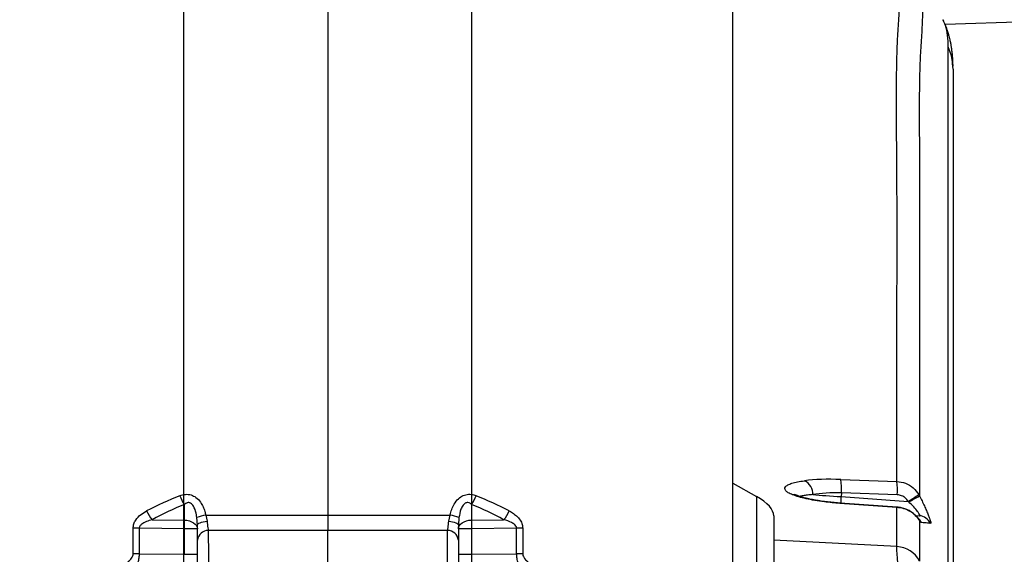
# Model space of a CAD drawing. Extents: x 0 to 8410, y 0 to 5940.
# Tile 71 of 110: x 5578 to 5940, y 3493 to 3690. Entities that reach past the tile are written whole.
import ezdxf

# ---------------------------------------------------------------- set-up
doc = ezdxf.new("R2010")
doc.units = 0
doc.header["$LTSCALE"] = 10
doc.linetypes.add('CENTERX2', pattern=[20.32, 12.7, -2.54, 2.54, -2.54])
doc.layers.get('0').update_dxf_attribs({"linetype": 'CONTINUOUS'})
doc.styles.add('SLDTEXTSTYLE0', font='TXT', dxfattribs={"width": 0.605})
doc.dimstyles.new('SLDDIMSTYLE11', dxfattribs={"dimtxt": 50, "dimasz": 50, "dimexe": 0, "dimexo": 0.0625, "dimgap": 12.5, "dimtad": 1, "dimdec": 1, "dimrnd": 1e-09, "dimzin": 12, "dimtxsty": 'SLDTEXTSTYLE0', "dimsah": 1, "dimcen": 0.09, "dimazin": 3, "dimtfac": 1, "dimtmove": 0, "dimatfit": 3, "dimtolj": 1, "dimtzin": 12})

# ---------------------------------------------------------------- blocks, each defined once
blk = doc.blocks.new('_D_21')
at = {"color": 7, "linetype": 'CONTINUOUS'}
for p, q in [((5638.08, 3303.69), (5638.08, 3824.64)), ((5744.08, 3303.69), (5744.08, 3824.64)), ((5638.08, 3809.64), (5538.08, 3809.64)), ((5638.08, 3809.64), (5744.08, 3809.64)), ((5744.08, 3809.64), (6258.91, 3809.64))]:
    blk.add_line(p, q, dxfattribs=at)
for points in [[(5638.08, 3809.64), (5588.08, 3817.14), (5588.08, 3802.14)], [(5744.08, 3809.64), (5794.08, 3802.14), (5794.08, 3817.14)]]:
    blk.add_solid(points, dxfattribs=at)
at = {"color": 7, "linetype": 'CONTINUOUS', "char_height": 50, "attachment_point": 1, "style": 'SLDTEXTSTYLE0'}
for s, insert in [('106', (5987.94, 3950.83)), ('(4x M12)', (5987.94, 3874.1))]:
    blk.add_mtext(s, dxfattribs=dict(at, insert=insert))

msp = doc.modelspace()

# ---------------------------------------------------------------- linework, layer by layer
at = {"color": 8, "linetype": 'CONTINUOUS'}
for p, q in [((5691.080933, 3693.210306), (5691.080933, 3507.766607)), ((5879.789685, 3520.872595), (5900.371273, 3520.141723)), ((5848.721315, 3514.621141), (5848.721315, 3462.443026)), ((5879.962717, 3515.951397), (5879.864727, 3514.550152)), ((5879.864727, 3514.550152), (5904.57124, 3512.822511)), ((5900.544305, 3515.220525), (5879.962717, 3515.951397)), ((5908.425127, 3515.370789), (5908.744206, 3514.798822)), ((5638.25543, 3505.907478), (5638.25543, 3511.695507)), ((5743.906436, 3511.695507), (5743.906436, 3505.907478)), ((5900.371586, 3510.571303), (5879.427348, 3512.065711)), ((5900.366073, 3496.147337), (5900.371586, 3510.571303)), ((5904.740338, 3512.670937), (5904.57124, 3512.822511)), ((5643.080932, 3504.079046), (5642.86567, 3506.833735)), ((5646.142406, 3507.766607), (5646.654495, 3505.497339)), ((5646.142406, 3507.766607), (5691.080933, 3507.766607)), ((5691.080933, 3507.766607), (5691.080933, 3502.109768)), ((5691.080933, 3507.766607), (5736.01946, 3507.766607)), ((5735.50737, 3505.497339), (5736.01946, 3507.766607)), ((5739.296195, 3506.833735), (5739.080933, 3504.079046)), ((5619.425294, 3493.548396), (5619.425294, 3502.906504)), ((5621.655342, 3502.906504), (5619.425294, 3502.906504)), ((5638.25543, 3502.695503), (5621.655342, 3502.906504)), ((5621.655342, 3502.906504), (5621.655342, 3493.548396)), ((5626.432289, 3506.057742), (5638.25543, 3505.907478)), ((5743.906436, 3505.907478), (5755.729576, 3506.057742)), ((5760.506523, 3502.906504), (5743.906436, 3502.695503)), ((5762.736571, 3502.906504), (5760.506523, 3502.906504)), ((5760.506523, 3493.548396), (5760.506523, 3502.906504)), ((5762.736571, 3502.906504), (5762.736571, 3493.548396)), ((5638.25543, 3493.308308), (5638.25543, 3502.695503)), ((5643.080932, 3502.695503), (5638.25543, 3502.695503)), ((5691.080933, 3502.109768), (5647.052379, 3502.109768)), ((5691.080933, 3485.796096), (5691.080933, 3502.109768)), ((5735.109487, 3502.109768), (5691.080933, 3502.109768)), ((5743.906436, 3502.695503), (5739.080933, 3502.695503)), ((5743.906436, 3502.695503), (5743.906436, 3493.308308)), ((5900.366073, 3496.147337), (5855.080937, 3498.471978)), ((5621.655342, 3493.548396), (5619.425294, 3493.548396)), ((5621.655342, 3493.548396), (5638.25543, 3493.308308)), ((5638.25543, 3493.308308), (5643.080932, 3493.308308)), ((5739.080933, 3493.308308), (5743.906436, 3493.308308)), ((5743.906436, 3493.308308), (5760.506523, 3493.548396)), ((5762.736571, 3493.548396), (5760.506523, 3493.548396))]:
    msp.add_line(p, q, dxfattribs=at)
at = {"color": 7, "linetype": 'CONTINUOUS'}
for p, q in [((5840.080937, 3238.469335), (5840.080937, 3693.210306)), ((5917.323013, 3690.099599), (5917.297472, 3690.155628)), ((5962.08093, 3689.916434), (5918.183317, 3688.383522)), ((5921.080937, 3672.023776), (5920.966213, 3673.064354)), ((5840.080937, 3519.492271), (5848.721315, 3514.621141)), ((5900.465761, 3510.667803), (5879.521524, 3512.162271)), ((5855.080937, 3507.463994), (5855.080937, 3498.471978)), ((5907.268648, 3507.621708), (5908.607056, 3507.528129)), ((5643.080932, 3484.339657), (5643.080932, 3498.574259)), ((5739.080933, 3498.574259), (5739.080933, 3484.339657)), ((5855.080937, 3498.471978), (5855.080937, 3268.047812))]:
    msp.add_line(p, q, dxfattribs=at)
at = {"color": 8, "linetype": 'CONTINUOUS', "flags": 128}
for points in [[(5869.452481, 3515.278282), (5870.565136, 3515.200498), (5871.747946, 3515.117767), (5872.993236, 3515.030685), (5874.293004, 3514.939787), (5875.638832, 3514.845672), (5877.022048, 3514.748933), (5878.433724, 3514.650228), (5879.864727, 3514.550152)], [(5879.427348, 3512.065711), (5879.483362, 3512.146535), (5879.521539, 3512.162211)], [(5900.371586, 3510.571303), (5900.427331, 3510.651889), (5900.46752, 3510.667625)], [(5908.743535, 3505.716803), (5908.457895, 3506.246033), (5908.269306, 3506.514313)], [(5638.25543, 3505.907478), (5639.205688, 3505.827072), (5640.114618, 3505.631568), (5640.948814, 3505.32824), (5641.67763, 3504.928114), (5642.274284, 3504.445972), (5642.716852, 3503.899458), (5642.98907, 3503.308775), (5643.080932, 3502.695503)], [(5643.080932, 3504.079046), (5643.144944, 3504.315081), (5643.33534, 3504.545095), (5643.647247, 3504.763129), (5644.072679, 3504.963698), (5644.600739, 3505.141559), (5645.217911, 3505.292239), (5645.908387, 3505.411866), (5646.654495, 3505.497339)], [(5735.50737, 3505.497339), (5736.253479, 3505.411866), (5736.943954, 3505.292239), (5737.561126, 3505.141559), (5738.089186, 3504.963698), (5738.514618, 3504.763129), (5738.826526, 3504.545095), (5739.016921, 3504.315081), (5739.080933, 3504.079046)], [(5739.080933, 3502.695503), (5739.172795, 3503.308775), (5739.445013, 3503.899458), (5739.887581, 3504.445972), (5740.484235, 3504.928114), (5741.213051, 3505.32824), (5742.047248, 3505.631568), (5742.956177, 3505.827072), (5743.906436, 3505.907478)]]:
    msp.add_lwpolyline(points, dxfattribs=at)
at = {"color": 7, "linetype": 'CENTERX2'}
msp.add_arc((5691.080933, 2964.452925), 970, 74.298428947, 58.256891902, dxfattribs=at)
at = {"color": 7, "linetype": 'CONTINUOUS'}
msp.add_arc((6066.023998, 3436.067286), 129.952085, 89.97489757, 173.02927516, dxfattribs=at)
at = {"color": 8, "linetype": 'CONTINUOUS'}
for centre, radius, start, end in [((5858.101995, 3517.646402), 21.926336, 355.56635415, 8.46109501), ((5864.087493, 3515.547137), 5.37172, 357.13114702, 64.65270196), ((5878.684395, 3516.915559), 21.925529, 355.56611585, 8.46133331), ((5648.933942, 3519.224929), 13.066095, 199.29495933, 215.18767596), ((5733.227923, 3519.224929), 13.066095, 324.81232404, 340.70504067), ((5862.250669, 3511.619476), 3.634257, 68.00168951, 93.98106382), ((5930.186264, 3510.956757), 50.449674, 175.91551669, 178.69874813), ((5890.567954, 3538.188733), 28.974768, 298.90065664, 308.04650017), ((5875.838965, 3571.883087), 65.88906, 296.01694271, 299.96055757), ((5634.892775, 3513.764097), 11.444113, 203.12379006, 222.32927697), ((5650.225029, 3487.205058), 20.962946, 101.23036854, 110.55247483), ((5731.936837, 3487.205058), 20.962946, 69.44752517, 78.76963146), ((5747.269091, 3513.764097), 11.444113, 317.67072303, 336.87620994), ((5904.995708, 3502.786219), 4.988492, 26.2412769, 50.07299005), ((5908.255304, 3502.571099), 4.969494, 25.43043192, 85.94108266), ((5523.949197, 3504.301491), 114.317514, 359.19505479, 0.80494521), ((5858.212668, 3504.301491), 114.317514, 179.19505479, 180.80494521), ((5647.177113, 3497.971332), 4.140316, 91.72639688, 171.62660974), ((5734.984752, 3497.971332), 4.140316, 8.37339026, 88.27360312), ((5899.887912, 3486.139862), 10.018892, 27.83085301, 87.26447045)]:
    msp.add_arc(centre, radius, start, end, dxfattribs=at)
for centre, major_axis, ratio, start_param, end_param in [((5881.463403, 3516.071106), (22.971237, -1.212476), 0.2053260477, 1.6545555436, 2.297499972), ((5691.080933, 3352.317112), (-26.489921, 170.269456), 0.8611429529, 0.1955768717, 0.2854982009), ((5691.080933, 3352.317112), (26.489921, 170.269456), 0.8611429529, 5.9976871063, 6.0876084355), ((5881.201723, 3511.180308), (17.984031, -0.852461), 0.2623112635, 1.6521736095, 2.295118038), ((5690.906435, 3349.105131), (-21.580596, 170.84681), 0.8333414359, 0.223879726, 0.3138010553), ((5691.25543, 3349.105131), (21.580596, 170.84681), 0.8333414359, 5.9693842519, 6.0593055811)]:
    msp.add_ellipse(centre, major_axis=major_axis, ratio=ratio, start_param=start_param, end_param=end_param, dxfattribs=at)
at = {"color": 7, "linetype": 'CONTINUOUS'}
msp.add_ellipse((5775.080933, 3511.205563), major_axis=(79.995372, -3.930207), ratio=0.2189483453, start_param=0.0107566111, end_param=0.4121823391, dxfattribs=at)
at = {"color": 8, "linetype": 'CONTINUOUS'}
for points, knots in [([(5900.371273, 3520.141723), (5900.361057, 3534.083976), (5900.332477, 3573.089713), (5900.61212, 3624.610815), (5900.088586, 3664.738392), (5900.554418, 3682.259784), (5901.134298, 3689.750272), (5901.49671, 3697.251622), (5901.420642, 3704.775352), (5900.510824, 3709.830815), (5900.05595, 3712.358358)], [0, 0, 0, 0, 0.2176069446, 0.60879109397, 0.80438305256, 0.84350920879, 0.88264454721, 0.92177478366, 0.96089030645, 1, 1, 1, 1]), ([(5908.45408, 3707.065525), (5908.90118, 3704.551703), (5909.795447, 3699.523676), (5909.864668, 3692.010174), (5909.501834, 3684.506086), (5908.925931, 3677.003935), (5908.461462, 3659.457876), (5908.826648, 3634.722286), (5908.678274, 3583.167053), (5908.715901, 3544.149638), (5908.744206, 3514.798822)], [0, 0, 0, 0, 0.0391273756, 0.0782606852, 0.1174080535, 0.156560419, 0.1957038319, 0.3913973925, 0.5421792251, 1, 1, 1, 1]), ([(5919.254606, 3680.209878), (5919.227908, 3681.60398), (5919.174348, 3684.40078), (5918.501377, 3687.747442), (5917.647695, 3689.451495), (5917.323013, 3690.099599)], [0, 0, 0, 0, 0.38113905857, 0.76462775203, 1, 1, 1, 1]), ([(5919.370805, 3462.70186), (5919.364476, 3463.377538), (5919.345673, 3465.385067), (5919.295098, 3467.755503), (5919.243966, 3470.151798), (5919.21421, 3474.642345), (5919.263667, 3481.21089), (5919.258138, 3499.518793), (5919.262068, 3526.382344), (5919.257516, 3572.372515), (5919.275347, 3612.801927), (5919.245846, 3649.270559), (5919.277746, 3664.495336), (5919.248477, 3675.047667), (5919.252563, 3678.489151), (5919.254606, 3680.209878)], [0, 0, 0, 0, 0.0043267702, 0.0128553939, 0.0214153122, 0.0299535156, 0.0731616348, 0.1163700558, 0.2891503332, 0.4459633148, 0.7595891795, 0.8557449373, 0.9519005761, 0.9759505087, 1, 1, 1, 1]), ([(5920.966213, 3673.064354), (5920.898993, 3674.124493), (5920.742343, 3676.595081), (5919.79528, 3678.896186), (5919.254606, 3680.209878)], [0, 0, 0, 0, 0.4291040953, 1, 1, 1, 1]), ([(5861.998354, 3515.244963), (5861.442069, 3515.49186), (5860.329531, 3515.985638), (5859.38662, 3516.746668), (5859.034036, 3517.493581), (5859.299359, 3518.214238), (5860.198597, 3518.88697), (5861.704355, 3519.491655), (5863.748238, 3520.013195), (5865.507488, 3520.272207), (5866.387149, 3520.401719)], [0, 0, 0, 0, 0.12452832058, 0.24904940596, 0.37228654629, 0.4955186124, 0.62143965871, 0.74736905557, 0.87367937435, 1, 1, 1, 1]), ([(5900.371273, 3520.141723), (5901.46065, 3519.986368), (5903.640004, 3519.675571), (5906.513123, 3517.94875), (5907.795425, 3516.219818), (5908.425127, 3515.370789)], [0, 0, 0, 0, 0.3371550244, 0.6744955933, 1, 1, 1, 1]), ([(5636.601769, 3514.907482), (5637.272943, 3515.119002), (5638.620582, 3515.543711), (5640.716103, 3515.299315), (5642.686036, 3514.275232), (5644.145607, 3512.691297), (5645.165523, 3510.870115), (5645.777733, 3509.271595), (5646.033709, 3508.215192), (5646.142406, 3507.766607)], [0, 0, 0, 0, 0.15684540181, 0.31492734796, 0.45901257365, 0.6389076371, 0.77062714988, 0.90260051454, 1, 1, 1, 1]), ([(5736.01946, 3507.766607), (5736.197676, 3508.465072), (5736.553736, 3509.86054), (5737.523724, 3511.945421), (5738.908617, 3513.777167), (5740.786888, 3515.063477), (5742.787676, 3515.519564), (5744.412057, 3515.32284), (5745.282764, 3515.00782), (5745.560096, 3514.907482)], [0, 0, 0, 0, 0.1519296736, 0.3035415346, 0.4855287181, 0.6380012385, 0.7924237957, 0.9338842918, 1, 1, 1, 1]), ([(5879.427348, 3512.065711), (5878.463519, 3512.141917), (5876.519133, 3512.295652), (5873.40911, 3512.650685), (5870.146125, 3513.131129), (5866.964705, 3513.754931), (5864.147467, 3514.46406), (5862.721636, 3514.982151), (5861.998354, 3515.244963)], [0, 0, 0, 0, 0.1351615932, 0.2726688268, 0.4513560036, 0.6355012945, 0.8151004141, 1, 1, 1, 1]), ([(5869.452481, 3515.278282), (5868.773532, 3515.23186), (5867.39666, 3515.137719), (5865.844059, 3514.914194), (5864.912455, 3514.738893), (5864.659377, 3514.628552), (5864.645933, 3514.622691)], [0, 0, 0, 0, 0.3247074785, 0.6584893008, 0.9818577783, 1, 1, 1, 1]), ([(5904.57124, 3512.822511), (5904.256796, 3513.252571), (5903.617481, 3514.126952), (5902.178085, 3514.99761), (5901.088876, 3515.146223), (5900.544305, 3515.220525)], [0, 0, 0, 0, 0.3261378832, 0.6630900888, 1, 1, 1, 1]), ([(5908.744206, 3514.798822), (5909.050889, 3514.184031), (5909.664045, 3512.954868), (5910.525247, 3511.123749), (5911.305183, 3509.374876), (5911.939953, 3507.849085), (5912.407994, 3506.609816), (5912.786299, 3505.450756), (5912.906852, 3504.778446), (5912.784055, 3504.72336), (5912.74329, 3504.705074)], [0, 0, 0, 0, 0.1261215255, 0.2521567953, 0.3788378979, 0.5053635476, 0.6139974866, 0.7225440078, 0.907894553, 1, 1, 1, 1]), ([(5642.86567, 3506.833735), (5642.813117, 3507.179004), (5642.62943, 3508.385805), (5642.173034, 3510.078011), (5641.339491, 3511.530889), (5640.67276, 3512.087666), (5640.181058, 3512.314449), (5639.710565, 3512.376325), (5639.051381, 3512.247643), (5638.590325, 3511.972911), (5638.298183, 3511.730921), (5638.25543, 3511.695507)], [0, 0, 0, 0, 0.1226269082, 0.428610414, 0.6035574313, 0.6799381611, 0.721940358, 0.7936789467, 0.8505587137, 0.9781300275, 1, 1, 1, 1]), ([(5743.906436, 3511.695507), (5743.774782, 3511.799594), (5743.392743, 3512.10164), (5742.756819, 3512.374434), (5742.077134, 3512.34245), (5741.529529, 3512.123302), (5741.106733, 3511.771908), (5740.514463, 3511.046181), (5739.741467, 3509.430357), (5739.473424, 3507.867252), (5739.296195, 3506.833735)], [0, 0, 0, 0, 0.0661892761, 0.1920711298, 0.2617041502, 0.3149788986, 0.3993639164, 0.4465125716, 0.6340367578, 1, 1, 1, 1]), ([(5908.743535, 3505.716803), (5908.611385, 3505.920173), (5908.173266, 3506.594404), (5907.097417, 3507.813423), (5905.28113, 3509.169935), (5902.979005, 3510.22936), (5901.245735, 3510.456665), (5900.371586, 3510.571303)], [0, 0, 0, 0, 0.089848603, 0.2978741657, 0.5183877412, 0.7571058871, 1, 1, 1, 1]), ([(5908.607056, 3507.528129), (5908.668434, 3507.53409), (5908.815461, 3507.548369), (5908.818051, 3507.752995), (5908.66366, 3508.151932), (5908.388546, 3508.594659), (5907.711086, 3509.512802), (5906.564113, 3510.857113), (5905.366417, 3512.048274), (5904.740338, 3512.670937)], [0, 0, 0, 0, 0.08426756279, 0.20185814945, 0.24966350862, 0.40412903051, 0.45119310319, 0.71311854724, 1, 1, 1, 1]), ([(5619.425294, 3502.906504), (5619.478543, 3503.447615), (5619.585129, 3504.53073), (5620.520412, 3506.300932), (5622.120073, 3507.965425), (5623.618339, 3508.83475), (5624.368099, 3509.269776)], [0, 0, 0, 0, 0.1816994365, 0.363698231, 0.6815830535, 1, 1, 1, 1]), ([(5757.793767, 3509.269776), (5758.333738, 3508.965117), (5759.412299, 3508.356578), (5760.88681, 3507.129187), (5762.049728, 3505.658641), (5762.661024, 3504.150733), (5762.716472, 3503.237534), (5762.736571, 3502.906504)], [0, 0, 0, 0, 0.2280680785, 0.4555530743, 0.692769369, 0.888630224, 1, 1, 1, 1]), ([(5626.432289, 3506.057742), (5625.718891, 3505.849176), (5624.367954, 3505.454223), (5622.797738, 3504.677723), (5621.958373, 3503.864952), (5621.68507, 3503.309261), (5621.664283, 3503.027638), (5621.655342, 3502.906504)], [0, 0, 0, 0, 0.3722073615, 0.7048358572, 0.8640857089, 0.9415389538, 1, 1, 1, 1]), ([(5646.654495, 3505.497339), (5646.721276, 3504.659323), (5646.822328, 3503.391248), (5646.994117, 3502.434308), (5647.052379, 3502.109768)], [0, 0, 0, 0, 0.6608570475, 1, 1, 1, 1]), ([(5735.109487, 3502.109768), (5735.22112, 3502.781546), (5735.388202, 3503.787002), (5735.477676, 3505.071166), (5735.50737, 3505.497339)], [0, 0, 0, 0, 0.6681318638, 1, 1, 1, 1]), ([(5760.506523, 3502.906504), (5760.487841, 3503.074349), (5760.440777, 3503.497174), (5760.130895, 3503.912876), (5759.565826, 3504.478794), (5758.186432, 3505.335719), (5756.732159, 3505.763102), (5755.729576, 3506.057742)], [0, 0, 0, 0, 0.0809272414, 0.2038674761, 0.2427611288, 0.4779556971, 1, 1, 1, 1]), ([(5908.743535, 3505.716803), (5908.74396, 3503.236), (5908.744809, 3498.274404), (5908.746881, 3493.303006), (5908.747916, 3490.817311)], [0, 0, 0, 0, 0.5000008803, 1, 1, 1, 1]), ([(5909.470086, 3504.991891), (5909.323432, 3505.082058), (5909.141998, 3505.193608), (5908.807631, 3505.632643), (5908.743535, 3505.716803)], [0, 0, 0, 0, 0.80830795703, 1, 1, 1, 1]), ([(5912.74329, 3504.705074), (5912.398802, 3504.735294), (5911.323618, 3504.829616), (5910.220063, 3504.926231), (5909.470086, 3504.991891)], [0, 0, 0, 0, 0.3203987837, 1, 1, 1, 1]), ([(5647.052379, 3502.109768), (5647.06802, 3499.806435), (5647.100188, 3495.069274), (5647.128292, 3490.316879), (5647.142732, 3487.875226)], [0, 0, 0, 0, 0.486226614, 1, 1, 1, 1]), ([(5735.019134, 3487.875226), (5735.032783, 3490.185998), (5735.060854, 3494.938474), (5735.092981, 3499.675832), (5735.109487, 3502.109768)], [0, 0, 0, 0, 0.4862248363, 1, 1, 1, 1]), ([(5899.7483, 3270.482811), (5899.74808, 3270.460876), (5899.747346, 3270.387915), (5899.866652, 3271.092964), (5900.040085, 3272.571647), (5900.189921, 3274.862913), (5900.293478, 3277.879006), (5900.342638, 3281.665539), (5900.360946, 3286.183484), (5900.365, 3291.400551), (5900.365765, 3297.273756), (5900.364337, 3303.834357), (5900.364261, 3310.959425), (5900.364672, 3318.579087), (5900.364998, 3326.618506), (5900.364892, 3335.157653), (5900.365163, 3344.032331), (5900.364555, 3353.161613), (5900.364559, 3362.464739), (5900.364525, 3372.025426), (5900.364927, 3381.654221), (5900.364429, 3391.267619), (5900.364588, 3400.78677), (5900.364993, 3410.292431), (5900.365085, 3418.96258), (5900.364753, 3426.764276), (5900.36486, 3433.734069), (5900.365194, 3440.554807), (5900.364089, 3447.213484), (5900.363362, 3454.0535), (5900.374537, 3460.964477), (5900.422434, 3467.790918), (5900.568974, 3474.093548), (5900.763005, 3479.724323), (5900.929887, 3484.651581), (5900.872673, 3488.866414), (5900.590272, 3492.387588), (5900.384287, 3494.73917), (5900.370674, 3495.791568), (5900.366073, 3496.147337)], [0, 0, 0, 0, 0.0120800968, 0.0401803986, 0.0687478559, 0.0966463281, 0.1247345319, 0.1531148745, 0.1818958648, 0.2102313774, 0.2387655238, 0.2676071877, 0.2968712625, 0.3251681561, 0.3536632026, 0.3824646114, 0.4116862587, 0.4399782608, 0.4684681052, 0.4972643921, 0.5264805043, 0.5547722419, 0.583261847, 0.6120579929, 0.6412740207, 0.6637317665, 0.686287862, 0.7093581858, 0.7325349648, 0.756079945, 0.7843701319, 0.8128599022, 0.8416599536, 0.8708848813, 0.8990439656, 0.9274024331, 0.9560695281, 0.9851490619, 1, 1, 1, 1]), ([(5617.448767, 3490.577045), (5617.549528, 3490.647135), (5618.059987, 3491.002215), (5618.757385, 3491.661364), (5619.335222, 3492.661012), (5619.397543, 3493.274994), (5619.425294, 3493.548396)], [0, 0, 0, 0, 0.1043723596, 0.5287512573, 0.7901563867, 1, 1, 1, 1]), ([(5621.655342, 3493.548396), (5621.626675, 3493.007853), (5621.56488, 3491.842669), (5621.044466, 3489.902975), (5620.356685, 3488.487081), (5619.833758, 3487.720449), (5619.736699, 3487.578156)], [0, 0, 0, 0, 0.2390516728, 0.5152953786, 0.9100351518, 1, 1, 1, 1]), ([(5762.425167, 3487.578156), (5762.011432, 3488.246509), (5761.312652, 3489.375328), (5760.729958, 3491.27641), (5760.529695, 3492.613239), (5760.511493, 3493.347808), (5760.506523, 3493.548396)], [0, 0, 0, 0, 0.3994427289, 0.6746408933, 0.9111546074, 1, 1, 1, 1]), ([(5762.736571, 3493.548396), (5762.740304, 3493.447947), (5762.754245, 3493.072832), (5762.970612, 3492.373525), (5763.614382, 3491.404531), (5764.291929, 3490.894243), (5764.713098, 3490.577045)], [0, 0, 0, 0, 0.07734059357, 0.28881853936, 0.55792345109, 1, 1, 1, 1])]:
    msp.add_open_spline(points, degree=3, knots=knots, dxfattribs=at)
at = {"color": 7, "linetype": 'CONTINUOUS'}
for points, knots in [([(5921.052252, 3673.073473), (5921.034187, 3673.760427), (5921.000248, 3675.051029), (5920.857048, 3676.962617), (5920.677357, 3678.636896), (5920.475567, 3680.070571), (5920.284234, 3681.184309), (5920.11225, 3682.056491), (5919.936852, 3682.866082), (5919.705415, 3683.829147), (5919.369224, 3685.062876), (5918.893598, 3686.560774), (5918.246673, 3688.314336), (5917.681806, 3689.533686), (5917.378669, 3690.188053)], [0, 0, 0, 0, 0.134340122, 0.2523892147, 0.3543347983, 0.4403399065, 0.5105009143, 0.5508973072, 0.5882493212, 0.6396605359, 0.7065399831, 0.7888865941, 0.886705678, 1, 1, 1, 1]), ([(5921.080937, 3672.023776), (5921.080937, 3670.260206), (5921.080937, 3666.733114), (5921.080937, 3649.687258), (5921.080937, 3602.025063), (5921.080937, 3540.16266), (5921.080937, 3491.135358), (5921.080937, 3471.807368), (5921.080937, 3468.835595), (5921.080937, 3467.349711)], [0, 0, 0, 0, 0.0252250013, 0.0504493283, 0.2522424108, 0.7211585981, 0.9556168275, 0.9778084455, 1, 1, 1, 1]), ([(5863.621404, 3514.992478), (5863.514305, 3515.033659), (5863.166791, 3515.167281), (5862.86102, 3515.323166), (5862.670123, 3515.446044), (5862.702651, 3515.420699), (5862.708186, 3515.416386)], [0, 0, 0, 0, 0.17755692, 0.5761348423, 0.9278699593, 1, 1, 1, 1]), ([(5879.522239, 3512.16543), (5879.420985, 3512.171615), (5878.477422, 3512.22925), (5876.716351, 3512.394449), (5874.298909, 3512.659036), (5872.004566, 3512.97899), (5869.865171, 3513.338696), (5867.928512, 3513.729228), (5866.222971, 3514.141993), (5864.862495, 3514.53951), (5863.986761, 3514.834809), (5863.681114, 3514.965997), (5863.617753, 3514.993193)], [0, 0, 0, 0, 0.014895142, 0.1388040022, 0.2631019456, 0.3857504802, 0.508757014, 0.6313868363, 0.7503147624, 0.8700863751, 0.9730684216, 1, 1, 1, 1]), ([(5908.260142, 3506.507578), (5908.150684, 3506.654934), (5907.82115, 3507.098567), (5907.035214, 3507.905801), (5905.891383, 3508.81963), (5904.516116, 3509.629015), (5902.936345, 3510.241473), (5901.563423, 3510.585987), (5900.728256, 3510.622762), (5900.464733, 3510.634365)], [0, 0, 0, 0, 0.0795490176, 0.2394919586, 0.3943226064, 0.5696380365, 0.7431869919, 0.9189669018, 1, 1, 1, 1]), ([(5908.352141, 3506.405475), (5908.355983, 3506.401032), (5908.372604, 3506.381807), (5908.321334, 3506.44809), (5908.281912, 3506.499054)], [0, 0, 0, 0, 0.2310998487, 1, 1, 1, 1]), ([(5643.080932, 3498.574259), (5643.080932, 3499.105266), (5643.080932, 3500.156416), (5643.080932, 3502.022373), (5643.080932, 3503.38691), (5643.080932, 3504.079046)], [0, 0, 0, 0, 0.3346908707, 0.6625341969, 1, 1, 1, 1]), ([(5739.080933, 3504.079046), (5739.080933, 3503.392817), (5739.080933, 3502.033777), (5739.080933, 3500.165817), (5739.080933, 3499.109742), (5739.080933, 3498.574259)], [0, 0, 0, 0, 0.334567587, 0.6625929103, 1, 1, 1, 1])]:
    msp.add_open_spline(points, degree=3, knots=knots, dxfattribs=at)

# ---------------------------------------------------------------- dimensions: what is measured, and where the dimension line sits
dim = msp.add_linear_dim(base=(5744.080933, 3809.643996), p1=(5638.080933, 3283.692658), p2=(5744.080933, 3283.692658), angle=0, text='<>\\P(4x M12)', dimstyle='SLDDIMSTYLE11', dxfattribs=at)
dim.commit()
dim.dimension.update_dxf_attribs({"geometry": '_D_21', "text_midpoint": (6123.427652, 3809.643996), "dimtype": 160})

doc.saveas('drawing.dxf')
